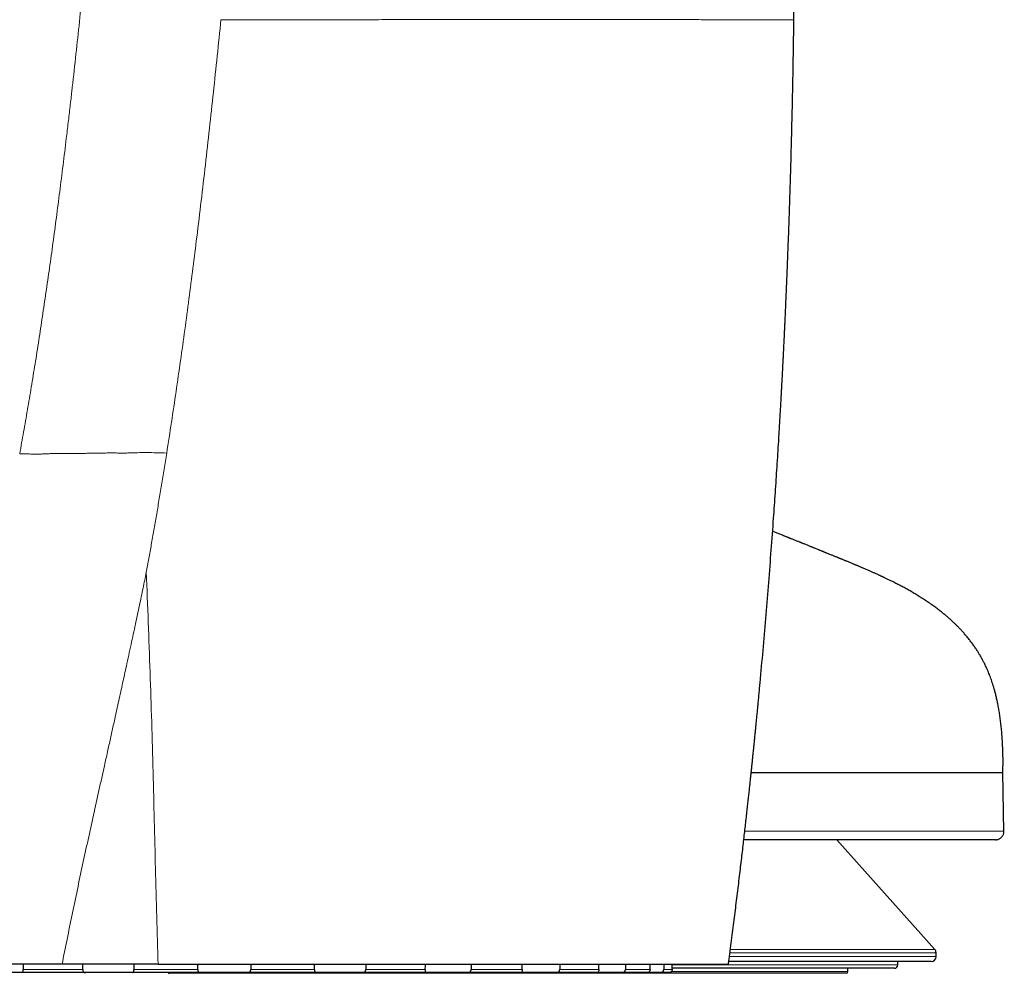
# Model space of a CAD drawing. Header units: millimetres. Extents: x 8 to 1185, y 12 to 953.
# Tile 199 of 256: x 967 to 1026, y 635 to 692. Entities that reach past the tile are written whole.
import ezdxf

# ---------------------------------------------------------------- set-up
doc = ezdxf.new("R2010")
doc.units = ezdxf.units.MM

msp = doc.modelspace()

# ---------------------------------------------------------------- linework, layer by layer
at = {"color": 7, "linetype": 'Continuous', "lineweight": 30}
for p, q in [((1013.329, 691.916), (1013.329, 691.916)), ((1025.84, 643.594), (1025.778, 647.147)), ((1021.722, 636.591), (1015.887, 643.115)), ((1021.799, 636.165), (1021.799, 636.391)), ((1006.086, 635.4), (1006.091, 635.703)), ((1021.499, 635.865), (1009.459, 635.865)), ((1019.528, 635.661), (1019.531, 635.865)), ((967.442, 635.203), (964.907, 635.203)), ((971.147, 635.203), (967.442, 635.203)), ((973.974, 635.203), (971.147, 635.203)), ((977.95, 635.203), (973.974, 635.203)), ((1016.449, 635.165), (976.149, 635.165)), ((980.877, 635.203), (977.95, 635.203)), ((984.853, 635.203), (980.877, 635.203)), ((987.68, 635.203), (984.853, 635.203)), ((991.385, 635.203), (987.68, 635.203)), ((993.92, 635.203), (991.385, 635.203)), ((997.102, 635.203), (993.92, 635.203)), ((999.171, 635.203), (997.102, 635.203)), ((1001.613, 635.203), (999.171, 635.203)), ((1003.076, 635.203), (1001.613, 635.203)), ((1004.611, 635.203), (1003.076, 635.203)), ((1005.368, 635.203), (1004.609, 635.203)), ((1005.892, 635.203), (1005.368, 635.203)), ((1019.328, 635.465), (1006.087, 635.465)), ((1016.549, 635.265), (1016.549, 635.465))]:
    msp.add_line(p, q, dxfattribs=at)
at = {"color": 252, "linetype": 'Continuous', "lineweight": 0}
for p, q in [((1009.498, 636.165), (1021.799, 636.165)), ((1021.799, 636.391), (1009.528, 636.391)), ((1009.554, 636.591), (1021.722, 636.591)), ((1006.09, 635.661), (1019.528, 635.661)), ((967.444, 635.4), (970.987, 635.4)), ((974.034, 635.4), (977.836, 635.4)), ((980.991, 635.4), (984.793, 635.4)), ((987.841, 635.4), (991.384, 635.4)), ((994.116, 635.4), (997.158, 635.4)), ((999.389, 635.4), (1001.724, 635.4)), ((1003.301, 635.4), (1004.769, 635.4)), ((1005.585, 635.4), (1006.086, 635.4)), ((1006.032, 635.265), (1016.549, 635.265))]:
    msp.add_line(p, q, dxfattribs=at)
at = {"color": 7, "linetype": 'Continuous', "lineweight": 30, "flags": 128}
for points in [[(967.438, 635.703), (967.44, 635.625), (967.444, 635.4)], [(970.987, 635.4), (970.988, 635.625), (970.989, 635.703)], [(974.03, 635.703), (974.031, 635.625), (974.034, 635.4)], [(977.836, 635.4), (977.839, 635.625), (977.84, 635.703)], [(980.988, 635.703), (980.989, 635.625), (980.991, 635.4)], [(984.793, 635.4), (984.797, 635.625), (984.798, 635.703)], [(987.839, 635.703), (987.839, 635.625), (987.841, 635.4)], [(991.384, 635.4), (991.388, 635.625), (991.389, 635.703)], [(994.116, 635.703), (994.116, 635.625), (994.116, 635.4)], [(997.158, 635.4), (997.163, 635.625), (997.164, 635.703)], [(999.391, 635.703), (999.39, 635.625), (999.389, 635.4)], [(1001.724, 635.4), (1001.728, 635.625), (1001.73, 635.703)], [(1003.304, 635.703), (1003.303, 635.625), (1003.301, 635.4)], [(1004.769, 635.4), (1004.773, 635.625), (1004.775, 635.703)], [(1005.59, 635.703), (1005.588, 635.625), (1005.585, 635.4)]]:
    msp.add_lwpolyline(points, dxfattribs=at)
at = {"color": 7, "linetype": 'Continuous', "lineweight": 30}
for centre, radius, start, end in [((1021.499, 636.165), 0.3, 270, 0), ((1021.499, 636.391), 0.3, 0, 41.81031), ((1019.328, 635.665), 0.2, 270, 359), ((976.149, 635.265), 0.1, 217.98697, 270), ((1016.449, 635.265), 0.1, 270, 0)]:
    msp.add_arc(centre, radius, start, end, dxfattribs=at)
for points, knots in [([(1013.331, 691.916), (1013.332, 691.976), (1013.334, 692.101), (1013.336, 692.286), (1013.338, 692.467), (1013.34, 692.63), (1013.342, 692.777), (1013.343, 692.907), (1013.344, 693.022), (1013.345, 693.124), (1013.346, 693.212), (1013.347, 693.284), (1013.347, 693.334), (1013.348, 693.367), (1013.348, 693.391), (1013.348, 693.411), (1013.349, 693.441), (1013.349, 693.482), (1013.35, 693.554), (1013.351, 693.655), (1013.352, 693.784), (1013.353, 693.927), (1013.354, 694.079), (1013.356, 694.241), (1013.358, 694.457), (1013.36, 694.728), (1013.362, 695.058), (1013.364, 695.405), (1013.367, 695.77), (1013.369, 696.155), (1013.37, 696.558), (1013.372, 696.979), (1013.373, 697.417), (1013.374, 697.871), (1013.375, 698.343), (1013.375, 699.004), (1013.374, 699.842), (1013.37, 700.846), (1013.366, 701.831), (1013.359, 702.798), (1013.352, 703.745), (1013.344, 704.542), (1013.338, 705.191), (1013.332, 705.697), (1013.327, 706.197), (1013.321, 706.692), (1013.315, 707.178), (1013.308, 707.682), (1013.301, 708.198), (1013.294, 708.723), (1013.287, 709.229), (1013.28, 709.664), (1013.275, 710.032), (1013.27, 710.336), (1013.265, 710.632), (1013.26, 710.919), (1013.256, 711.197), (1013.252, 711.434), (1013.249, 711.626), (1013.246, 711.77), (1013.244, 711.896), (1013.242, 712.001), (1013.241, 712.092), (1013.239, 712.177), (1013.237, 712.278), (1013.235, 712.404), (1013.233, 712.557), (1013.229, 712.728), (1013.226, 712.919), (1013.222, 713.126), (1013.218, 713.351), (1013.214, 713.592), (1013.209, 713.852), (1013.204, 714.119), (1013.199, 714.392), (1013.193, 714.669), (1013.188, 714.961), (1013.182, 715.264), (1013.175, 715.575), (1013.169, 715.89), (1013.162, 716.208), (1013.152, 716.704), (1013.138, 717.384), (1013.118, 718.256), (1013.098, 719.148), (1013.077, 720.063), (1013.054, 720.999), (1013.031, 721.957), (1013.011, 722.733), (1012.995, 723.321), (1012.984, 723.714), (1012.974, 724.11), (1012.962, 724.509), (1012.952, 724.874), (1012.942, 725.201), (1012.934, 725.484), (1012.926, 725.753), (1012.918, 726.008), (1012.91, 726.257), (1012.903, 726.501), (1012.895, 726.737), (1012.888, 726.954), (1012.882, 727.152), (1012.876, 727.332), (1012.871, 727.493), (1012.866, 727.634), (1012.862, 727.758), (1012.858, 727.862), (1012.855, 727.944), (1012.853, 728.006), (1012.852, 728.05), (1012.85, 728.083), (1012.849, 728.113), (1012.849, 728.14), (1012.847, 728.171), (1012.846, 728.204), (1012.844, 728.256), (1012.842, 728.331), (1012.838, 728.432), (1012.834, 728.554), (1012.829, 728.697), (1012.823, 728.861), (1012.816, 729.046), (1012.809, 729.251), (1012.8, 729.477), (1012.791, 729.725), (1012.78, 729.994), (1012.769, 730.283), (1012.757, 730.594), (1012.743, 730.923), (1012.729, 731.271), (1012.713, 731.637), (1012.697, 732.023), (1012.679, 732.433), (1012.659, 732.866), (1012.638, 733.323), (1012.615, 733.801), (1012.591, 734.3), (1012.565, 734.821), (1012.542, 735.275), (1012.527, 735.556), (1012.522, 735.656)], [0, 0, 0, 0, 0.004092, 0.008573, 0.012686, 0.016431, 0.019751, 0.022716, 0.025326, 0.02758, 0.02971, 0.031381, 0.03244, 0.033168, 0.033621, 0.034077, 0.034571, 0.035658, 0.036896, 0.039485, 0.042557, 0.04571, 0.049242, 0.052973, 0.05682, 0.06398, 0.07151, 0.079411, 0.087684, 0.096507, 0.105717, 0.115313, 0.125295, 0.135663, 0.146417, 0.157556, 0.18089, 0.203797, 0.226279, 0.248337, 0.269972, 0.291182, 0.302875, 0.314436, 0.325863, 0.337158, 0.34832, 0.359233, 0.371682, 0.383684, 0.395239, 0.406346, 0.413502, 0.420459, 0.427217, 0.433776, 0.440136, 0.446276, 0.450014, 0.453313, 0.456172, 0.458592, 0.460573, 0.462399, 0.464435, 0.467505, 0.470999, 0.474924, 0.479278, 0.484063, 0.489181, 0.494714, 0.500661, 0.507024, 0.513056, 0.519418, 0.526111, 0.533122, 0.540265, 0.547481, 0.554769, 0.562129, 0.581585, 0.601529, 0.621963, 0.642885, 0.664297, 0.686199, 0.70859, 0.7175, 0.726485, 0.735544, 0.744678, 0.753778, 0.76059, 0.767068, 0.773213, 0.779025, 0.784503, 0.790324, 0.795716, 0.800677, 0.805208, 0.80931, 0.812983, 0.816225, 0.819039, 0.821423, 0.823378, 0.824679, 0.825682, 0.826395, 0.826964, 0.827701, 0.828288, 0.829042, 0.830008, 0.831855, 0.834179, 0.836979, 0.840256, 0.84401, 0.848241, 0.852948, 0.858132, 0.863813, 0.869973, 0.876614, 0.883734, 0.891334, 0.899266, 0.907662, 0.916521, 0.925844, 0.935837, 0.946315, 0.957279, 0.96873, 0.980669, 0.993099, 1, 1, 1, 1]), ([(1009.437, 635.703), (1009.45, 635.804), (1009.492, 636.121), (1009.56, 636.647), (1009.641, 637.277), (1009.719, 637.889), (1009.795, 638.485), (1009.867, 639.063), (1009.939, 639.641), (1010.009, 640.219), (1010.079, 640.795), (1010.146, 641.35), (1010.209, 641.884), (1010.269, 642.397), (1010.327, 642.889), (1010.381, 643.36), (1010.432, 643.811), (1010.48, 644.24), (1010.526, 644.646), (1010.568, 645.029), (1010.607, 645.389), (1010.645, 645.729), (1010.679, 646.051), (1010.712, 646.353), (1010.742, 646.636), (1010.77, 646.899), (1010.796, 647.143), (1010.819, 647.37), (1010.843, 647.593), (1010.865, 647.809), (1010.887, 648.017), (1010.906, 648.203), (1010.921, 648.348), (1010.932, 648.456), (1010.939, 648.529), (1010.945, 648.588), (1010.95, 648.633), (1010.953, 648.67), (1010.957, 648.708), (1010.962, 648.759), (1010.969, 648.825), (1010.978, 648.91), (1010.988, 649.007), (1011, 649.131), (1011.015, 649.283), (1011.034, 649.468), (1011.054, 649.675), (1011.077, 649.903), (1011.102, 650.153), (1011.128, 650.425), (1011.156, 650.71), (1011.185, 651.007), (1011.214, 651.314), (1011.245, 651.639), (1011.278, 651.983), (1011.312, 652.345), (1011.394, 653.228), (1011.52, 654.626), (1011.684, 656.532), (1011.839, 658.438), (1011.986, 660.347), (1012.116, 662.129), (1012.231, 663.783), (1012.331, 665.31), (1012.404, 666.463), (1012.45, 667.233), (1012.473, 667.613), (1012.494, 667.973), (1012.514, 668.315), (1012.533, 668.636), (1012.55, 668.937), (1012.565, 669.217), (1012.58, 669.478), (1012.593, 669.722), (1012.606, 669.949), (1012.617, 670.158), (1012.627, 670.349), (1012.637, 670.519), (1012.645, 670.67), (1012.651, 670.802), (1012.657, 670.913), (1012.662, 671.007), (1012.666, 671.074), (1012.668, 671.121), (1012.67, 671.155), (1012.672, 671.197), (1012.675, 671.25), (1012.678, 671.316), (1012.682, 671.39), (1012.689, 671.517), (1012.698, 671.702), (1012.709, 671.911), (1012.718, 672.094), (1012.725, 672.246), (1012.733, 672.405), (1012.741, 672.572), (1012.75, 672.751), (1012.759, 672.942), (1012.769, 673.145), (1012.779, 673.359), (1012.79, 673.588), (1012.802, 673.832), (1012.814, 674.097), (1012.827, 674.383), (1012.841, 674.691), (1012.855, 675.016), (1012.87, 675.358), (1012.886, 675.716), (1012.901, 676.084), (1012.917, 676.461), (1012.933, 676.846), (1012.949, 677.246), (1012.965, 677.66), (1012.983, 678.119), (1013.002, 678.622), (1013.022, 679.174), (1013.042, 679.746), (1013.063, 680.34), (1013.083, 680.955), (1013.103, 681.579), (1013.123, 682.21), (1013.142, 682.849), (1013.161, 683.506), (1013.179, 684.182), (1013.198, 684.877), (1013.215, 685.591), (1013.233, 686.324), (1013.249, 687.076), (1013.265, 687.847), (1013.28, 688.632), (1013.295, 689.43), (1013.308, 690.242), (1013.321, 691.073), (1013.328, 691.633), (1013.332, 691.916)], [0, 0, 0, 0, 0.005443, 0.017057, 0.028362, 0.039358, 0.050044, 0.06042, 0.070486, 0.081199, 0.091535, 0.101494, 0.111076, 0.12028, 0.129108, 0.137557, 0.145629, 0.153324, 0.160641, 0.16746, 0.173914, 0.180004, 0.18573, 0.191173, 0.196241, 0.200932, 0.205273, 0.209332, 0.213112, 0.217209, 0.220919, 0.224241, 0.227177, 0.228681, 0.230025, 0.231089, 0.231861, 0.232427, 0.233088, 0.233872, 0.235148, 0.236655, 0.238393, 0.240362, 0.243264, 0.246554, 0.250234, 0.254304, 0.258762, 0.26361, 0.268847, 0.27399, 0.279459, 0.285255, 0.291378, 0.297827, 0.304603, 0.338562, 0.37247, 0.406345, 0.440246, 0.474235, 0.501253, 0.528361, 0.555532, 0.562602, 0.56934, 0.575741, 0.581804, 0.587528, 0.592819, 0.597783, 0.60242, 0.606728, 0.610778, 0.614488, 0.617858, 0.620887, 0.623577, 0.625887, 0.627869, 0.629524, 0.63085, 0.631461, 0.631989, 0.632695, 0.633651, 0.634854, 0.636185, 0.637566, 0.64162, 0.646052, 0.64864, 0.651341, 0.654156, 0.657085, 0.660238, 0.66369, 0.667219, 0.671013, 0.675074, 0.679401, 0.683994, 0.689155, 0.694616, 0.700377, 0.706436, 0.712796, 0.719454, 0.726006, 0.732825, 0.73991, 0.747262, 0.75488, 0.764276, 0.774048, 0.784197, 0.794722, 0.805623, 0.816901, 0.82788, 0.839193, 0.850842, 0.862826, 0.875144, 0.887798, 0.900788, 0.914112, 0.927772, 0.941768, 0.95584, 0.970236, 0.984956, 1, 1, 1, 1]), ([(1025.777, 647.115), (1025.78, 647.263), (1025.786, 647.555), (1025.785, 647.986), (1025.776, 648.403), (1025.76, 648.804), (1025.737, 649.188), (1025.709, 649.552), (1025.674, 649.898), (1025.635, 650.228), (1025.591, 650.542), (1025.542, 650.841), (1025.49, 651.125), (1025.435, 651.391), (1025.378, 651.64), (1025.32, 651.872), (1025.26, 652.09), (1025.186, 652.341), (1025.093, 652.626), (1024.977, 652.94), (1024.879, 653.18), (1024.802, 653.351), (1024.752, 653.461), (1024.701, 653.567), (1024.652, 653.665), (1024.608, 653.75), (1024.573, 653.814), (1024.548, 653.861), (1024.529, 653.896), (1024.508, 653.933), (1024.483, 653.979), (1024.451, 654.035), (1024.414, 654.098), (1024.371, 654.17), (1024.303, 654.282), (1024.207, 654.433), (1024.08, 654.621), (1023.945, 654.81), (1023.802, 654.999), (1023.653, 655.184), (1023.503, 655.362), (1023.357, 655.526), (1023.218, 655.676), (1023.086, 655.811), (1022.964, 655.933), (1022.848, 656.044), (1022.73, 656.155), (1022.6, 656.272), (1022.452, 656.402), (1022.29, 656.537), (1022.115, 656.679), (1021.925, 656.827), (1021.713, 656.985), (1021.481, 657.151), (1021.233, 657.32), (1020.984, 657.482), (1020.737, 657.637), (1020.492, 657.783), (1020.252, 657.923), (1020.012, 658.057), (1019.772, 658.187), (1019.528, 658.315), (1019.335, 658.414), (1019.194, 658.484), (1019.107, 658.527), (1019.02, 658.57), (1018.932, 658.613), (1018.849, 658.653), (1018.775, 658.689), (1018.716, 658.717), (1018.671, 658.738), (1018.639, 658.753), (1018.613, 658.765), (1018.586, 658.778), (1018.553, 658.793), (1018.51, 658.813), (1018.457, 658.838), (1018.394, 658.867), (1018.292, 658.914), (1018.158, 658.975), (1017.997, 659.047), (1017.846, 659.113), (1017.702, 659.176), (1017.562, 659.237), (1017.447, 659.286), (1017.355, 659.326), (1017.288, 659.354), (1017.221, 659.383), (1017.16, 659.409), (1017.11, 659.43), (1017.073, 659.445), (1017.045, 659.457), (1017.017, 659.469), (1016.985, 659.482), (1016.945, 659.499), (1016.899, 659.518), (1016.839, 659.543), (1016.762, 659.575), (1016.672, 659.612), (1016.577, 659.652), (1016.493, 659.686), (1016.421, 659.716), (1016.362, 659.74), (1016.302, 659.764), (1016.242, 659.789), (1016.181, 659.814), (1016.124, 659.837), (1016.075, 659.857), (1016.037, 659.872), (1016.008, 659.884), (1015.982, 659.895), (1015.954, 659.906), (1015.921, 659.92), (1015.873, 659.939), (1015.808, 659.965), (1015.729, 659.997), (1015.647, 660.031), (1015.564, 660.064), (1015.481, 660.098), (1015.405, 660.129), (1015.335, 660.157), (1015.276, 660.182), (1015.224, 660.203), (1015.18, 660.221), (1015.143, 660.235), (1015.107, 660.25), (1015.065, 660.267), (1015.012, 660.289), (1014.951, 660.314), (1014.886, 660.34), (1014.823, 660.366), (1014.75, 660.395), (1014.671, 660.428), (1014.587, 660.461), (1014.521, 660.488), (1014.473, 660.508), (1014.438, 660.522), (1014.404, 660.536), (1014.367, 660.551), (1014.321, 660.569), (1014.261, 660.594), (1014.183, 660.626), (1014.088, 660.664), (1013.996, 660.701), (1013.912, 660.735), (1013.845, 660.762), (1013.79, 660.785), (1013.743, 660.803), (1013.696, 660.823), (1013.636, 660.847), (1013.558, 660.878), (1013.469, 660.914), (1013.378, 660.951), (1013.292, 660.985), (1013.215, 661.016), (1013.148, 661.043), (1013.098, 661.063), (1013.061, 661.078), (1013.03, 661.09), (1012.993, 661.105), (1012.948, 661.123), (1012.894, 661.145), (1012.834, 661.169), (1012.754, 661.2), (1012.659, 661.238), (1012.55, 661.281), (1012.444, 661.324), (1012.34, 661.365), (1012.241, 661.404), (1012.15, 661.44), (1012.093, 661.462), (1012.067, 661.472)], [0, 0, 0, 0, 0.019519, 0.038464, 0.056789, 0.074459, 0.091445, 0.107443, 0.122748, 0.137352, 0.151251, 0.164707, 0.177433, 0.189434, 0.200719, 0.211298, 0.221209, 0.230796, 0.246242, 0.261076, 0.275313, 0.280747, 0.286092, 0.291352, 0.296417, 0.300676, 0.304045, 0.30619, 0.307712, 0.309318, 0.31188, 0.314563, 0.317833, 0.32164, 0.325589, 0.335222, 0.345181, 0.35547, 0.36579, 0.376415, 0.386706, 0.396342, 0.40533, 0.413528, 0.421107, 0.428065, 0.434477, 0.442437, 0.451034, 0.460272, 0.470158, 0.4807, 0.491903, 0.504889, 0.518222, 0.531298, 0.544113, 0.556664, 0.568946, 0.580957, 0.593021, 0.60524, 0.617784, 0.622081, 0.626415, 0.630785, 0.635192, 0.639503, 0.643226, 0.646314, 0.64832, 0.649922, 0.651122, 0.652255, 0.65392, 0.656086, 0.658776, 0.661991, 0.665658, 0.674246, 0.682361, 0.690004, 0.697174, 0.704193, 0.711358, 0.714787, 0.718248, 0.721742, 0.725039, 0.727662, 0.729451, 0.730701, 0.732039, 0.733729, 0.73577, 0.73816, 0.7409, 0.745235, 0.750031, 0.755006, 0.760155, 0.763175, 0.766252, 0.769384, 0.772572, 0.775816, 0.778939, 0.781546, 0.783472, 0.784956, 0.786194, 0.787684, 0.78945, 0.791493, 0.795386, 0.799805, 0.804252, 0.808704, 0.813159, 0.817618, 0.821124, 0.824411, 0.827232, 0.829589, 0.831483, 0.833149, 0.835399, 0.8383, 0.841807, 0.845361, 0.848793, 0.852104, 0.857063, 0.861697, 0.865649, 0.867754, 0.869541, 0.871203, 0.873365, 0.876083, 0.879282, 0.884415, 0.889588, 0.894838, 0.898831, 0.902297, 0.905166, 0.907441, 0.909692, 0.91296, 0.91724, 0.922555, 0.927548, 0.932218, 0.936546, 0.940242, 0.943199, 0.944772, 0.94634, 0.948387, 0.950917, 0.953932, 0.957406, 0.960957, 0.967177, 0.973239, 0.979143, 0.984889, 0.990474, 0.995714, 1, 1, 1, 1]), ([(1010.793, 647.115), (1011.01, 647.115), (1011.788, 647.115), (1013.306, 647.115), (1015.287, 647.115), (1017.289, 647.115), (1019.07, 647.115), (1020.637, 647.115), (1021.99, 647.115), (1023.26, 647.115), (1024.372, 647.115), (1025.212, 647.115), (1025.701, 647.115), (1025.738, 647.115), (1025.755, 647.115)], [0, 0, 0, 0, 0.021464, 0.076696, 0.15964, 0.242581, 0.325551, 0.408451, 0.49139, 0.574379, 0.684944, 0.79553, 0.906108, 1, 1, 1, 1]), ([(1025.339, 643.115), (1025.359, 643.116), (1025.394, 643.117), (1025.445, 643.126), (1025.481, 643.136), (1025.505, 643.144), (1025.534, 643.155), (1025.578, 643.175), (1025.628, 643.206), (1025.674, 643.243), (1025.719, 643.288), (1025.76, 643.343), (1025.795, 643.405), (1025.82, 643.472), (1025.837, 643.546), (1025.838, 643.598), (1025.839, 643.624)], [0, 0, 0, 0, 0.095307, 0.169637, 0.223278, 0.243254, 0.261757, 0.337793, 0.416791, 0.476649, 0.55324, 0.646102, 0.72554, 0.812106, 0.904233, 1, 1, 1, 1]), ([(1025.34, 643.115), (1025.332, 643.115), (1025.316, 643.115), (1025.196, 643.115), (1025.006, 643.115), (1024.782, 643.115), (1024.561, 643.115), (1024.371, 643.115), (1024.161, 643.115), (1023.93, 643.115), (1023.678, 643.115), (1023.352, 643.115), (1022.938, 643.115), (1022.421, 643.115), (1021.861, 643.115), (1021.26, 643.115), (1020.709, 643.115), (1020.23, 643.115), (1019.838, 643.115), (1019.432, 643.115), (1019.013, 643.115), (1018.581, 643.115), (1018.136, 643.115), (1017.612, 643.115), (1017.002, 643.115), (1016.297, 643.115), (1015.57, 643.115), (1014.819, 643.115), (1014.045, 643.115), (1013.183, 643.115), (1012.228, 643.115), (1011.263, 643.115), (1010.626, 643.115), (1010.352, 643.115)], [0, 0, 0, 0, 0.050384, 0.100781, 0.151005, 0.201156, 0.227433, 0.253731, 0.280066, 0.306453, 0.332904, 0.359435, 0.401851, 0.443544, 0.484574, 0.525007, 0.56491, 0.5871, 0.609157, 0.631094, 0.652926, 0.674664, 0.696323, 0.717917, 0.748809, 0.779361, 0.809622, 0.839642, 0.869472, 0.899165, 0.936123, 0.972603, 1, 1, 1, 1]), ([(969.732, 635.703), (969.556, 635.703), (969.195, 635.703), (968.65, 635.703), (968.099, 635.703), (967.552, 635.703), (967.008, 635.703), (966.458, 635.703), (965.901, 635.703), (965.339, 635.703), (964.781, 635.703), (964.228, 635.703), (963.68, 635.703), (963.116, 635.703), (962.538, 635.703), (961.947, 635.703), (961.366, 635.703), (960.987, 635.703), (960.797, 635.703)], [0, 0, 0, 0, 0.055472, 0.113877, 0.172278, 0.230803, 0.289332, 0.347857, 0.409858, 0.471864, 0.533865, 0.596065, 0.65827, 0.720469, 0.790343, 0.860238, 0.93013, 1, 1, 1, 1]), ([(975.477, 635.703), (975.31, 635.703), (974.977, 635.703), (974.477, 635.703), (973.979, 635.703), (973.486, 635.703), (972.999, 635.703), (972.518, 635.703), (972.038, 635.703), (971.567, 635.703), (971.106, 635.703), (970.655, 635.703), (970.206, 635.703), (969.908, 635.703), (969.759, 635.703)], [0, 0, 0, 0, 0.085908, 0.171816, 0.257828, 0.343839, 0.427801, 0.511763, 0.595813, 0.679863, 0.759862, 0.839861, 0.91993, 1, 1, 1, 1]), ([(975.478, 635.703), (975.652, 635.703), (975.999, 635.703), (976.569, 635.703), (977.19, 635.703), (977.86, 635.703), (978.533, 635.703), (979.181, 635.703), (979.805, 635.703), (980.405, 635.703), (981.004, 635.703), (981.604, 635.703), (982.204, 635.703), (982.766, 635.703), (983.29, 635.703), (983.777, 635.703), (984.264, 635.703), (984.776, 635.703), (985.315, 635.703), (985.889, 635.703), (986.472, 635.703), (987.064, 635.703), (987.654, 635.703), (988.253, 635.703), (988.861, 635.703), (989.477, 635.703), (990.091, 635.703), (990.704, 635.703), (991.317, 635.703), (991.928, 635.703), (992.537, 635.703), (993.136, 635.703), (993.724, 635.703), (994.494, 635.703), (995.435, 635.703), (996.33, 635.703), (996.994, 635.703), (997.447, 635.703), (997.898, 635.703), (998.261, 635.703), (998.536, 635.703), (998.716, 635.703), (998.891, 635.703), (999.059, 635.703), (999.238, 635.703), (999.425, 635.703), (999.623, 635.703), (999.814, 635.703), (1000, 635.703), (1000.282, 635.703), (1000.659, 635.703), (1001.165, 635.703), (1001.704, 635.703), (1002.269, 635.703), (1002.82, 635.703), (1003.325, 635.703), (1003.787, 635.703), (1004.21, 635.703), (1004.622, 635.703), (1005.023, 635.703), (1005.413, 635.703), (1005.767, 635.703), (1006.089, 635.703), (1006.38, 635.703), (1006.664, 635.703), (1006.95, 635.703), (1007.237, 635.703), (1007.526, 635.703), (1007.807, 635.703), (1008.081, 635.703), (1008.345, 635.703), (1008.57, 635.703), (1008.767, 635.703), (1008.935, 635.703), (1009.073, 635.703), (1009.171, 635.703), (1009.229, 635.703), (1009.276, 635.703), (1009.312, 635.703), (1009.338, 635.703), (1009.363, 635.703), (1009.386, 635.703), (1009.409, 635.703), (1009.425, 635.703), (1009.436, 635.703), (1009.435, 635.703), (1009.435, 635.703)], [0, 0, 0, 0, 0.0109, 0.0218024, 0.0357538, 0.0497053, 0.0636883, 0.0776713, 0.0901324, 0.1025949, 0.1150561, 0.1275615, 0.140068, 0.1525736, 0.1627946, 0.1730157, 0.183245, 0.1934743, 0.205415, 0.2173583, 0.2299753, 0.2425924, 0.2552198, 0.2678472, 0.2811685, 0.2944899, 0.3078199, 0.3211499, 0.3345638, 0.3479776, 0.3613976, 0.3748176, 0.387677, 0.4005365, 0.4262628, 0.4507481, 0.4610088, 0.4712694, 0.4815304, 0.4917907, 0.4959419, 0.5001086, 0.5042697, 0.5084147, 0.5125475, 0.5184748, 0.5244065, 0.5303486, 0.5362954, 0.5422354, 0.557151, 0.5720665, 0.5911954, 0.6103243, 0.6294886, 0.6486529, 0.6646472, 0.6806427, 0.696637, 0.7126743, 0.7287128, 0.7447501, 0.7577281, 0.7707061, 0.7836929, 0.7966798, 0.8109191, 0.8251612, 0.8397288, 0.8542964, 0.8688785, 0.8834608, 0.893413, 0.9033651, 0.9133163, 0.9183784, 0.9234487, 0.9285289, 0.9336156, 0.9387007, 0.9437726, 0.9551301, 0.9664878, 0.9778526, 0.9892173, 1, 1, 1, 1]), ([(967.442, 635.203), (967.443, 635.204), (967.445, 635.205), (967.447, 635.216), (967.448, 635.233), (967.448, 635.257), (967.447, 635.285), (967.446, 635.315), (967.445, 635.348), (967.444, 635.376), (967.444, 635.394), (967.444, 635.4)], [0, 0, 0, 0, 0.126671, 0.25682, 0.383616, 0.515133, 0.626546, 0.742089, 0.840658, 0.942479, 1, 1, 1, 1]), ([(970.987, 635.4), (970.987, 635.39), (970.988, 635.369), (970.995, 635.329), (971.013, 635.282), (971.041, 635.246), (971.068, 635.225), (971.093, 635.213), (971.119, 635.205), (971.138, 635.204), (971.147, 635.203)], [0, 0, 0, 0, 0.092832, 0.18843, 0.376001, 0.568444, 0.671511, 0.776997, 0.887337, 1, 1, 1, 1]), ([(973.974, 635.203), (973.979, 635.204), (973.988, 635.205), (974.001, 635.216), (974.012, 635.233), (974.02, 635.257), (974.027, 635.285), (974.031, 635.315), (974.033, 635.348), (974.034, 635.376), (974.034, 635.394), (974.034, 635.4)], [0, 0, 0, 0, 0.126671, 0.2568204, 0.3836159, 0.5151332, 0.6265463, 0.7420886, 0.8406577, 0.9424792, 1, 1, 1, 1]), ([(977.836, 635.4), (977.837, 635.39), (977.837, 635.369), (977.842, 635.329), (977.853, 635.282), (977.873, 635.246), (977.893, 635.225), (977.91, 635.213), (977.929, 635.205), (977.943, 635.204), (977.95, 635.203)], [0, 0, 0, 0, 0.092832, 0.18843, 0.376001, 0.568444, 0.671511, 0.776997, 0.887337, 1, 1, 1, 1]), ([(980.877, 635.203), (980.885, 635.204), (980.901, 635.205), (980.924, 635.216), (980.944, 635.233), (980.961, 635.257), (980.974, 635.285), (980.983, 635.315), (980.989, 635.348), (980.991, 635.376), (980.991, 635.394), (980.991, 635.4)], [0, 0, 0, 0, 0.126671, 0.25682, 0.383616, 0.515133, 0.626546, 0.742089, 0.840658, 0.942479, 1, 1, 1, 1]), ([(984.793, 635.4), (984.793, 635.39), (984.793, 635.369), (984.795, 635.329), (984.8, 635.282), (984.81, 635.246), (984.82, 635.225), (984.83, 635.213), (984.841, 635.205), (984.849, 635.204), (984.853, 635.203)], [0, 0, 0, 0, 0.092832, 0.18843, 0.376001, 0.568444, 0.671511, 0.776997, 0.887337, 1, 1, 1, 1]), ([(987.68, 635.203), (987.691, 635.204), (987.713, 635.205), (987.743, 635.216), (987.772, 635.233), (987.795, 635.257), (987.814, 635.285), (987.828, 635.315), (987.836, 635.348), (987.84, 635.376), (987.84, 635.394), (987.841, 635.4)], [0, 0, 0, 0, 0.126671, 0.2568204, 0.3836159, 0.5151332, 0.6265463, 0.7420886, 0.8406577, 0.9424792, 1, 1, 1, 1]), ([(991.384, 635.4), (991.384, 635.39), (991.383, 635.369), (991.382, 635.329), (991.38, 635.282), (991.379, 635.246), (991.38, 635.225), (991.381, 635.213), (991.383, 635.205), (991.384, 635.204), (991.385, 635.203)], [0, 0, 0, 0, 0.092832, 0.18843, 0.376001, 0.568444, 0.671511, 0.776997, 0.887337, 1, 1, 1, 1]), ([(993.92, 635.203), (993.933, 635.204), (993.959, 635.205), (993.995, 635.216), (994.03, 635.233), (994.059, 635.257), (994.083, 635.285), (994.099, 635.315), (994.11, 635.348), (994.115, 635.376), (994.116, 635.394), (994.116, 635.4)], [0, 0, 0, 0, 0.126671, 0.25682, 0.383616, 0.515133, 0.626546, 0.742089, 0.840658, 0.942479, 1, 1, 1, 1]), ([(997.158, 635.4), (997.158, 635.39), (997.157, 635.369), (997.153, 635.329), (997.145, 635.282), (997.133, 635.246), (997.124, 635.225), (997.116, 635.213), (997.109, 635.205), (997.104, 635.204), (997.102, 635.203)], [0, 0, 0, 0, 0.0928323, 0.1884304, 0.3760014, 0.5684436, 0.6715108, 0.7769969, 0.887337, 1, 1, 1, 1]), ([(999.171, 635.203), (999.185, 635.204), (999.213, 635.205), (999.254, 635.216), (999.292, 635.233), (999.325, 635.257), (999.351, 635.285), (999.37, 635.315), (999.382, 635.348), (999.388, 635.376), (999.389, 635.394), (999.389, 635.4)], [0, 0, 0, 0, 0.126671, 0.25682, 0.383616, 0.515133, 0.626546, 0.742089, 0.840658, 0.942479, 1, 1, 1, 1]), ([(1001.724, 635.4), (1001.723, 635.39), (1001.722, 635.369), (1001.716, 635.329), (1001.701, 635.282), (1001.68, 635.246), (1001.661, 635.225), (1001.645, 635.213), (1001.629, 635.205), (1001.618, 635.204), (1001.613, 635.203)], [0, 0, 0, 0, 0.092832, 0.18843, 0.376001, 0.568444, 0.671511, 0.776997, 0.887337, 1, 1, 1, 1]), ([(1003.076, 635.203), (1003.09, 635.204), (1003.119, 635.205), (1003.16, 635.216), (1003.199, 635.233), (1003.233, 635.257), (1003.261, 635.285), (1003.281, 635.315), (1003.294, 635.348), (1003.3, 635.376), (1003.301, 635.394), (1003.301, 635.4)], [0, 0, 0, 0, 0.126671, 0.25682, 0.383616, 0.515133, 0.626546, 0.742089, 0.840658, 0.942479, 1, 1, 1, 1]), ([(1004.769, 635.4), (1004.768, 635.39), (1004.767, 635.369), (1004.758, 635.329), (1004.738, 635.282), (1004.709, 635.246), (1004.682, 635.225), (1004.659, 635.213), (1004.635, 635.205), (1004.619, 635.204), (1004.611, 635.203)], [0, 0, 0, 0, 0.092832, 0.18843, 0.376001, 0.568444, 0.671511, 0.776997, 0.887337, 1, 1, 1, 1]), ([(1005.368, 635.203), (1005.382, 635.204), (1005.408, 635.205), (1005.448, 635.216), (1005.486, 635.233), (1005.519, 635.257), (1005.546, 635.285), (1005.565, 635.315), (1005.578, 635.348), (1005.584, 635.376), (1005.585, 635.394), (1005.585, 635.4)], [0, 0, 0, 0, 0.126671, 0.25682, 0.383616, 0.515133, 0.626546, 0.742089, 0.840658, 0.942479, 1, 1, 1, 1]), ([(1006.086, 635.4), (1006.085, 635.39), (1006.084, 635.369), (1006.073, 635.329), (1006.05, 635.282), (1006.014, 635.246), (1005.981, 635.225), (1005.952, 635.213), (1005.922, 635.205), (1005.902, 635.204), (1005.892, 635.203)], [0, 0, 0, 0, 0.0928323, 0.1884304, 0.3760014, 0.5684436, 0.6715108, 0.7769969, 0.887337, 1, 1, 1, 1])]:
    msp.add_open_spline(points, degree=3, knots=knots, dxfattribs=at)
at = {"color": 252, "linetype": 'Continuous', "lineweight": 0}
for points, knots in [([(967.235, 666.091), (967.313, 666.522), (967.471, 667.393), (967.7, 668.716), (967.928, 670.067), (968.153, 671.446), (968.374, 672.845), (968.59, 674.261), (968.803, 675.696), (969.012, 677.157), (969.218, 678.645), (969.421, 680.16), (969.622, 681.702), (969.819, 683.272), (969.967, 684.486), (970.069, 685.336), (970.125, 685.812), (970.181, 686.291), (970.236, 686.768), (970.289, 687.224), (970.398, 688.18), (970.559, 689.624), (970.77, 691.582), (970.975, 693.541), (971.148, 695.248), (971.291, 696.698), (971.406, 697.885), (971.52, 699.069), (971.625, 700.198), (971.723, 701.268), (971.813, 702.279), (971.9, 703.28), (971.983, 704.283), (972.065, 705.3), (972.146, 706.333), (972.227, 707.384), (972.279, 708.09), (972.305, 708.446)], [0, 0, 0, 0, 0.031106, 0.062817, 0.095142, 0.128076, 0.161613, 0.195133, 0.229226, 0.263893, 0.299143, 0.334986, 0.371433, 0.408494, 0.446177, 0.45735, 0.468577, 0.47986, 0.491196, 0.502244, 0.51207, 0.558715, 0.604195, 0.650195, 0.696747, 0.724451, 0.752379, 0.780316, 0.807775, 0.831878, 0.855584, 0.878894, 0.902317, 0.926139, 0.95036, 0.974979, 1, 1, 1, 1]), ([(979.221, 691.931), (979.146, 691.211), (978.998, 689.771), (978.769, 687.612), (978.535, 685.455), (978.293, 683.298), (978.042, 681.144), (977.795, 679.094), (977.552, 677.148), (977.315, 675.307), (977.069, 673.468), (976.814, 671.631), (976.549, 669.796), (976.274, 667.965), (976.084, 666.746), (975.989, 666.136)], [0, 0, 0, 0, 0.083344, 0.166684, 0.250021, 0.333356, 0.416692, 0.500026, 0.571454, 0.642879, 0.714301, 0.785722, 0.857143, 0.928574, 1, 1, 1, 1]), ([(979.221, 691.931), (979.488, 691.931), (980.023, 691.931), (980.829, 691.931), (981.637, 691.931), (982.443, 691.932), (983.243, 691.932), (984.034, 691.932), (984.82, 691.932), (985.606, 691.932), (986.398, 691.932), (987.194, 691.932), (987.994, 691.932), (988.794, 691.933), (989.59, 691.933), (990.382, 691.933), (991.17, 691.933), (991.991, 691.933), (992.845, 691.933), (993.729, 691.934), (994.608, 691.934), (995.481, 691.934), (996.35, 691.934), (997.215, 691.935), (997.93, 691.935), (998.499, 691.935), (998.923, 691.935), (999.347, 691.935), (999.773, 691.935), (1000.195, 691.936), (1000.613, 691.936), (1000.942, 691.935), (1001.182, 691.936), (1001.344, 691.937), (1001.509, 691.939), (1001.668, 691.941), (1001.811, 691.943), (1001.959, 691.944), (1002.115, 691.944), (1002.293, 691.944), (1002.568, 691.943), (1002.941, 691.942), (1003.425, 691.941), (1003.917, 691.94), (1004.417, 691.939), (1004.907, 691.939), (1005.385, 691.938), (1005.848, 691.937), (1006.297, 691.936), (1006.732, 691.935), (1007.155, 691.934), (1007.592, 691.933), (1008.041, 691.932), (1008.497, 691.931), (1008.937, 691.93), (1009.359, 691.929), (1009.763, 691.928), (1010.148, 691.927), (1010.512, 691.926), (1010.856, 691.925), (1011.184, 691.924), (1011.495, 691.924), (1011.791, 691.923), (1012.07, 691.922), (1012.293, 691.921), (1012.468, 691.921), (1012.6, 691.92), (1012.728, 691.92), (1012.832, 691.919), (1012.915, 691.919), (1012.975, 691.919), (1013.021, 691.92), (1013.057, 691.92), (1013.089, 691.92), (1013.132, 691.919), (1013.184, 691.918), (1013.243, 691.918), (1013.286, 691.917), (1013.315, 691.917), (1013.331, 691.916), (1013.33, 691.916), (1013.329, 691.916)], [0, 0, 0, 0, 0.015437, 0.030955, 0.046494, 0.06203, 0.077475, 0.092597, 0.107714, 0.12287, 0.138078, 0.153595, 0.169077, 0.184629, 0.200299, 0.215643, 0.231144, 0.246719, 0.264228, 0.281915, 0.2995, 0.317033, 0.334655, 0.352293, 0.369894, 0.37867, 0.387424, 0.396178, 0.405044, 0.41402, 0.422716, 0.431216, 0.434517, 0.438035, 0.441762, 0.445486, 0.448985, 0.452244, 0.457164, 0.462046, 0.466912, 0.479899, 0.492875, 0.507703, 0.522546, 0.537384, 0.552216, 0.567043, 0.581601, 0.596158, 0.610713, 0.625269, 0.6426, 0.659936, 0.677275, 0.694615, 0.711953, 0.729285, 0.746157, 0.763017, 0.77986, 0.796691, 0.813533, 0.830411, 0.847345, 0.856633, 0.865869, 0.875018, 0.884217, 0.889174, 0.894342, 0.899851, 0.905509, 0.91105, 0.916495, 0.931118, 0.945898, 0.960585, 0.975238, 0.991998, 1, 1, 1, 1]), ([(967.235, 666.09), (967.387, 666.088), (967.678, 666.083), (968.107, 666.067), (968.431, 666.073), (968.65, 666.081), (968.767, 666.086), (968.883, 666.091), (968.997, 666.096), (969.109, 666.101), (969.22, 666.106), (969.328, 666.109), (969.445, 666.112), (969.581, 666.11), (969.747, 666.105), (969.944, 666.1), (970.173, 666.097), (970.436, 666.099), (970.732, 666.106), (971.064, 666.116), (971.415, 666.121), (971.767, 666.126), (972.101, 666.133), (972.415, 666.138), (972.709, 666.139), (972.981, 666.138), (973.231, 666.135), (973.486, 666.134), (973.823, 666.14), (974.263, 666.156), (974.801, 666.167), (975.381, 666.148), (975.781, 666.14), (975.989, 666.136)], [0, 0, 0, 0, 0.060515, 0.1169, 0.169582, 0.184428, 0.198964, 0.213191, 0.227105, 0.240705, 0.253989, 0.266949, 0.279577, 0.295746, 0.315209, 0.338016, 0.364226, 0.393903, 0.427092, 0.463791, 0.503927, 0.54227, 0.578435, 0.612352, 0.643976, 0.673296, 0.700318, 0.725062, 0.755738, 0.80983, 0.868597, 0.931727, 1, 1, 1, 1]), ([(975.989, 666.136), (975.937, 665.815), (975.836, 665.179), (975.682, 664.237), (975.529, 663.317), (975.377, 662.419), (975.225, 661.544), (975.074, 660.69), (974.925, 659.859), (974.824, 659.312), (974.774, 659.042)], [0, 0, 0, 0, 0.135453, 0.2679302, 0.3974153, 0.5238946, 0.6473727, 0.76787, 0.8854062, 1, 1, 1, 1]), ([(974.774, 659.042), (974.71, 658.728), (974.577, 658.069), (974.362, 657.039), (974.123, 655.92), (973.862, 654.714), (973.607, 653.545), (973.362, 652.429), (973.132, 651.377), (972.947, 650.534), (972.81, 649.913), (972.725, 649.528), (972.639, 649.137), (972.551, 648.741), (972.462, 648.34), (972.372, 647.933), (972.094, 646.677), (971.627, 644.573), (970.976, 641.621), (970.355, 638.661), (969.958, 636.691), (969.759, 635.703)], [0, 0, 0, 0, 0.039853, 0.083525, 0.13101, 0.1823, 0.237385, 0.280186, 0.325022, 0.371897, 0.388142, 0.404619, 0.421329, 0.43827, 0.455443, 0.472847, 0.490481, 0.616799, 0.743661, 0.871422, 1, 1, 1, 1]), ([(974.774, 659.042), (974.814, 658.048), (974.895, 656.06), (975.001, 653.083), (975.097, 650.113), (975.178, 647.175), (975.248, 644.269), (975.318, 641.398), (975.396, 638.543), (975.451, 636.649), (975.478, 635.704)], [0, 0, 0, 0, 0.1269452, 0.2538313, 0.380606, 0.5071322, 0.6305892, 0.7538848, 0.877085, 1, 1, 1, 1]), ([(1010.411, 643.624), (1010.863, 643.624), (1011.927, 643.624), (1013.492, 643.625), (1015.108, 643.625), (1016.608, 643.625), (1018.084, 643.625), (1019.503, 643.624), (1020.838, 643.624), (1022.009, 643.624), (1023.023, 643.624), (1023.882, 643.624), (1024.588, 643.623), (1025.139, 643.623), (1025.541, 643.623), (1025.768, 643.623), (1025.863, 643.622), (1025.837, 643.622), (1025.836, 643.622)], [0, 0, 0, 0, 0.044088, 0.103648, 0.163286, 0.22294, 0.282556, 0.354024, 0.425445, 0.496863, 0.568301, 0.639761, 0.71123, 0.7827, 0.85417, 0.925642, 0.99712, 1, 1, 1, 1])]:
    msp.add_open_spline(points, degree=3, knots=knots, dxfattribs=at)

doc.saveas('drawing.dxf')
